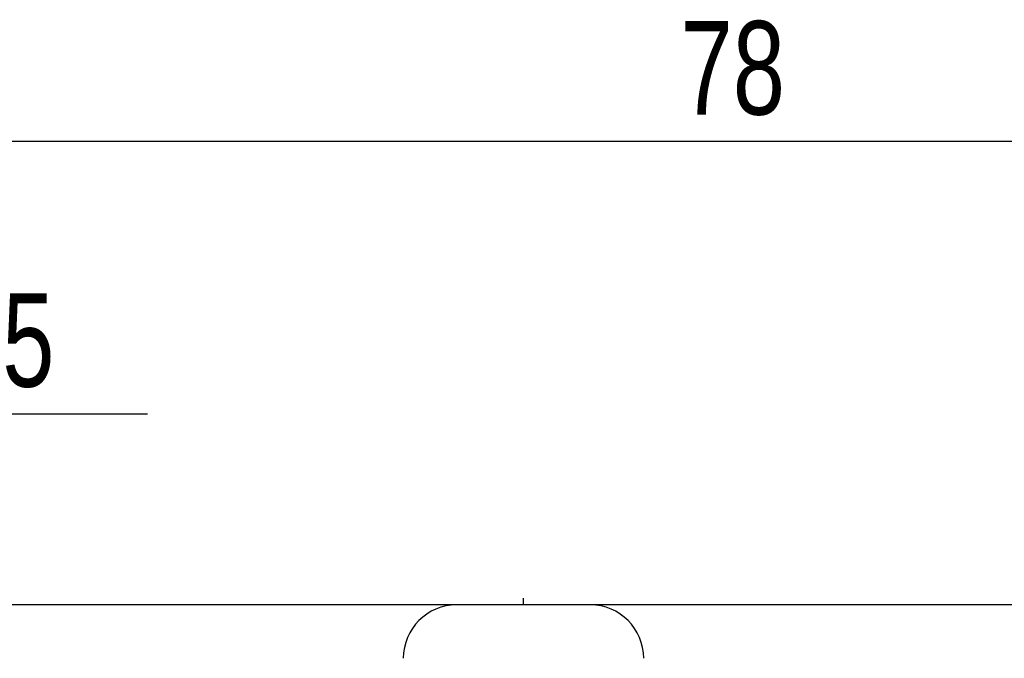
# Model space of a CAD drawing. Extents: x 30 to 391, y 7 to 282.
# Tile 17 of 30: x 123 to 160, y 166 to 189. Entities that reach past the tile are written whole.
import ezdxf

# ---------------------------------------------------------------- set-up
doc = ezdxf.new("R2010")
doc.units = 0
doc.layers.get('0').update_dxf_attribs({"linetype": 'CONTINUOUS'})
doc.styles.add('SLDTEXTSTYLE0', font='TXT', dxfattribs={"width": 0.75})
doc.dimstyles.new('SLDDIMSTYLE1', dxfattribs={"dimtxt": 3.5, "dimasz": 3.302, "dimexe": 0, "dimexo": 0.0625, "dimgap": 0.875, "dimtad": 1, "dimdec": 3, "dimrnd": 1e-09, "dimzin": 12, "dimtxsty": 'SLDTEXTSTYLE0', "dimsah": 1, "dimcen": 0.09, "dimazin": 3, "dimtfac": 1, "dimtdec": 3, "dimtmove": 0, "dimatfit": 3, "dimtolj": 1, "dimtzin": 12})
doc.dimstyles.new('SLDDIMSTYLE2', dxfattribs={"dimtxt": 3.5, "dimasz": 3.302, "dimexe": 0, "dimexo": 0.0625, "dimgap": 0.875, "dimtad": 1, "dimdec": 3, "dimrnd": 1e-09, "dimzin": 12, "dimtxsty": 'SLDTEXTSTYLE0', "dimsah": 1, "dimcen": 0.09, "dimazin": 3, "dimtfac": 1, "dimtdec": 3, "dimtofl": 0, "dimtmove": 0, "dimatfit": 3, "dimtolj": 1, "dimtzin": 12})

# ---------------------------------------------------------------- blocks, each defined once
blk = doc.blocks.new('_D_9')
at = {"color": 179, "linetype": 'CONTINUOUS'}
for p, q in [((111.743, 166.562), (111.743, 185.903)), ((189.743, 166.562), (189.743, 185.903)), ((189.743, 184.903), (111.743, 184.903))]:
    blk.add_line(p, q, dxfattribs=at)
for points in [[(111.743, 184.903), (115.045, 184.395), (115.045, 185.411)], [(189.743, 184.903), (186.441, 185.411), (186.441, 184.395)]]:
    blk.add_solid(points, dxfattribs=at)
at = {"color": 179, "linetype": 'CONTINUOUS', "insert": (147.627, 189.415, -28.9), "char_height": 3.5, "attachment_point": 1, "style": 'SLDTEXTSTYLE0'}
blk.add_mtext('78', dxfattribs=at)
blk = doc.blocks.new('_D_10')
at = {"color": 179, "linetype": 'CONTINUOUS'}
for p, q in [((111.743, 166.562), (111.743, 175.716)), ((116.743, 168.812), (116.743, 175.716)), ((111.743, 174.716), (105.393, 174.716)), ((111.743, 174.716), (116.743, 174.716)), ((116.743, 174.716), (127.662, 174.716))]:
    blk.add_line(p, q, dxfattribs=at)
for points in [[(111.743, 174.716), (108.441, 175.224), (108.441, 174.208)], [(116.743, 174.716), (120.045, 174.208), (120.045, 175.224)]]:
    blk.add_solid(points, dxfattribs=at)
at = {"color": 179, "linetype": 'CONTINUOUS', "insert": (122.232, 179.228, -28.9), "char_height": 3.5, "attachment_point": 1, "style": 'SLDTEXTSTYLE0'}
blk.add_mtext('5', dxfattribs=at)
blk = doc.blocks.new('SW_CENTERMARKSYMBOL_4')
at = {"color": 0, "linetype": 'CONTINUOUS'}
for p, q in [((0, 5), (0, 5.25)), ((0, 0), (0, 2.5)), ((-5, 0), (-5.25, 0)), ((0, 0), (-2.5, 0)), ((0, 0), (0, -2.5)), ((0, 0), (2.5, 0)), ((5, 0), (5.25, 0)), ((0, -5), (0, -5.25))]:
    blk.add_line(p, q, dxfattribs=at)

msp = doc.modelspace()

# ---------------------------------------------------------------- linework, layer by layer
at = {"color": 7, "linetype": 'CONTINUOUS'}
for p, q in [((139.2428, 167.5615), (119.7428, 167.5615)), ((144.2428, 167.5615), (139.2428, 167.5615)), ((163.7428, 167.5615), (144.2428, 167.5615))]:
    msp.add_line(p, q, dxfattribs=at)
for centre, start, end in [((139.2428, 165.5615), 90, 180), ((144.2428, 165.5615), 0, 90)]:
    msp.add_arc(centre, 2, start, end, dxfattribs=at)

# ---------------------------------------------------------------- block references
at = {"color": 179, "linetype": 'CONTINUOUS'}
msp.add_blockref('SW_CENTERMARKSYMBOL_4', (141.7428, 162.5615), dxfattribs=at)

# ---------------------------------------------------------------- dimensions: what is measured, and where the dimension line sits
for base, p1, p2, dimstyle, picture, middle in [((111.7428, 184.9031), (189.7428, 165.5615), (111.7428, 165.5615), 'SLDDIMSTYLE2', '_D_9', (151.6347, 184.9031)), ((116.7428, 174.716), (111.7428, 165.5615), (116.7428, 167.8115), 'SLDDIMSTYLE1', '_D_10', (124.9473, 174.716))]:
    dim = msp.add_linear_dim(base=base, p1=p1, p2=p2, dimstyle=dimstyle, dxfattribs=at)
    dim.commit()
    dim.dimension.update_dxf_attribs({"geometry": picture, "text_midpoint": middle, "dimtype": 160})

doc.saveas('drawing.dxf')
